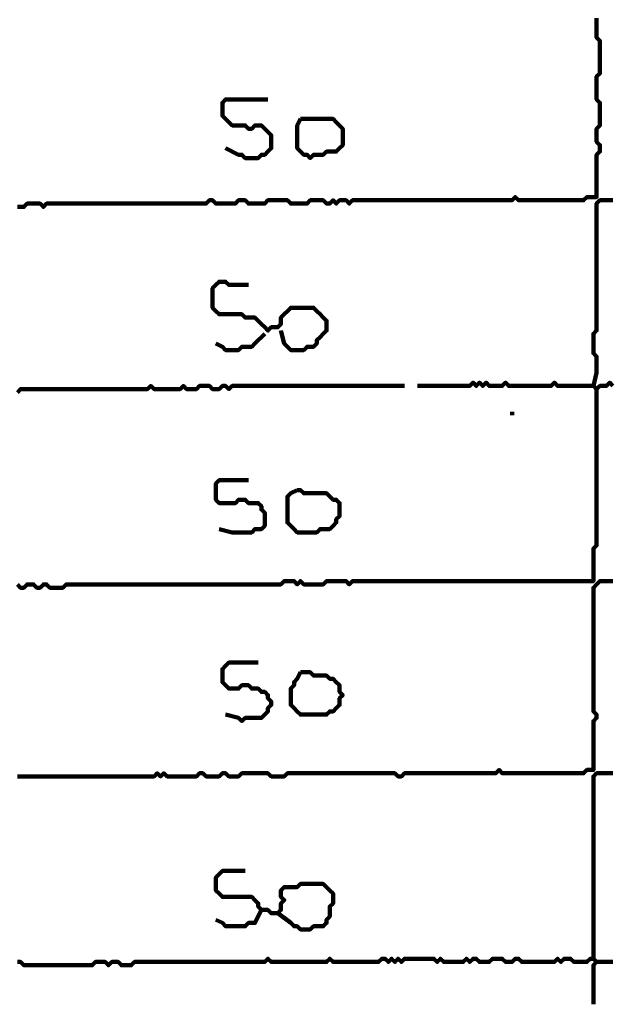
# Model space of a CAD drawing. Header units: metres. Extents: x 1959 to 4131, y 3282 to 4313.
# Tile 211 of 256: x 2401 to 2402.68, y 4302.56 to 4305.35. Entities that reach past the tile are written whole.
import ezdxf

# ---------------------------------------------------------------- set-up
doc = ezdxf.new("R2010")
doc.units = ezdxf.units.M
doc.layers.add('P', color=250, linetype='Continuous', lineweight=100)

msp = doc.modelspace()

# ---------------------------------------------------------------- linework, layer by layer
at = {"layer": 'P', "color": 0, "linetype": 'Continuous'}
for points in [[(2402.6414, 4305.3549), (2402.6414, 4305.3457), (2402.6414, 4305.3364), (2402.6414, 4305.3272), (2402.6414, 4305.318), (2402.6414, 4305.3087), (2402.6414, 4305.2995), (2402.6507, 4305.2903), (2402.6507, 4305.281), (2402.6507, 4305.2718), (2402.6507, 4305.2626), (2402.6507, 4305.2534), (2402.6507, 4305.2441), (2402.6507, 4305.2349), (2402.6507, 4305.2257), (2402.6507, 4305.2164), (2402.6507, 4305.2072), (2402.6507, 4305.198), (2402.6414, 4305.1887), (2402.6414, 4305.1795), (2402.6414, 4305.1703), (2402.6414, 4305.161), (2402.6414, 4305.1518), (2402.6414, 4305.1426), (2402.6414, 4305.1334), (2402.6414, 4305.1241), (2402.6507, 4305.1149), (2402.6507, 4305.1057), (2402.6507, 4305.0964), (2402.6507, 4305.0872), (2402.6507, 4305.078), (2402.6507, 4305.0687), (2402.6507, 4305.0595), (2402.6507, 4305.0503), (2402.6414, 4305.041), (2402.6414, 4305.0318), (2402.6414, 4305.0226), (2402.6414, 4305.0134), (2402.6414, 4305.0041), (2402.6507, 4304.9949), (2402.6507, 4304.9857), (2402.6507, 4304.9764), (2402.6414, 4304.9672), (2402.6414, 4304.958), (2402.6414, 4304.9487), (2402.6414, 4304.9395), (2402.6414, 4304.9303), (2402.6414, 4304.921), (2402.6414, 4304.9118), (2402.6414, 4304.9026), (2402.6414, 4304.8934), (2402.6414, 4304.8841), (2402.6414, 4304.8749), (2402.6414, 4304.8657), (2402.6414, 4304.8564), (2402.6414, 4304.8472), (2402.6322, 4304.8472), (2402.623, 4304.8472), (2402.6137, 4304.8472), (2402.6045, 4304.838), (2402.5953, 4304.838), (2402.586, 4304.838), (2402.5768, 4304.838), (2402.5676, 4304.838), (2402.5583, 4304.838), (2402.5491, 4304.838), (2402.5399, 4304.838), (2402.5307, 4304.838), (2402.5214, 4304.838), (2402.5122, 4304.838), (2402.503, 4304.838), (2402.4937, 4304.838), (2402.4845, 4304.838), (2402.4753, 4304.838), (2402.466, 4304.838), (2402.4568, 4304.838), (2402.4476, 4304.838), (2402.4383, 4304.838), (2402.4291, 4304.838), (2402.4199, 4304.838), (2402.4107, 4304.8472), (2402.4014, 4304.838), (2402.3922, 4304.838), (2402.383, 4304.838), (2402.3737, 4304.838), (2402.3645, 4304.838), (2402.3553, 4304.838), (2402.346, 4304.838), (2402.3368, 4304.838), (2402.3276, 4304.838), (2402.3183, 4304.838), (2402.3091, 4304.838), (2402.2999, 4304.838), (2402.2907, 4304.838), (2402.2814, 4304.838), (2402.2722, 4304.838), (2402.263, 4304.838), (2402.2537, 4304.838), (2402.2445, 4304.838), (2402.2353, 4304.838), (2402.226, 4304.838), (2402.2168, 4304.838), (2402.2076, 4304.838), (2402.1983, 4304.838), (2402.1891, 4304.838), (2402.1799, 4304.838), (2402.1707, 4304.838), (2402.1614, 4304.838), (2402.1522, 4304.838), (2402.143, 4304.838), (2402.1337, 4304.838), (2402.1245, 4304.838), (2402.1153, 4304.838), (2402.106, 4304.838), (2402.0968, 4304.838), (2402.0876, 4304.838), (2402.0783, 4304.838), (2402.0691, 4304.838), (2402.0599, 4304.838), (2402.0507, 4304.838), (2402.0414, 4304.838), (2402.0322, 4304.838), (2402.023, 4304.838), (2402.0137, 4304.838), (2402.0045, 4304.838), (2401.9953, 4304.838), (2401.986, 4304.838), (2401.9768, 4304.838), (2401.9676, 4304.838), (2401.9583, 4304.838), (2401.9491, 4304.838), (2401.9399, 4304.8287), (2401.9307, 4304.838), (2401.9214, 4304.838), (2401.9122, 4304.838), (2401.903, 4304.8287), (2401.8937, 4304.838), (2401.8845, 4304.8287), (2401.8753, 4304.8287), (2401.866, 4304.838), (2401.8568, 4304.838), (2401.8476, 4304.838), (2401.8383, 4304.838), (2401.8291, 4304.838), (2401.8199, 4304.8287), (2401.8107, 4304.8287), (2401.8014, 4304.8287), (2401.7922, 4304.8287), (2401.783, 4304.8287), (2401.7737, 4304.8287), (2401.7645, 4304.838), (2401.7553, 4304.838), (2401.746, 4304.838), (2401.7368, 4304.838), (2401.7276, 4304.838), (2401.7183, 4304.838), (2401.7091, 4304.838), (2401.6999, 4304.8287), (2401.6907, 4304.8287), (2401.6814, 4304.8287), (2401.6722, 4304.8287), (2401.663, 4304.8287), (2401.6537, 4304.8287), (2401.6445, 4304.838), (2401.6353, 4304.838), (2401.626, 4304.838), (2401.6168, 4304.8287), (2401.6076, 4304.8287), (2401.5983, 4304.8287), (2401.5891, 4304.8287), (2401.5799, 4304.8287), (2401.5707, 4304.8287), (2401.5614, 4304.8287), (2401.5522, 4304.838), (2401.543, 4304.838), (2401.5337, 4304.8287), (2401.5245, 4304.8287), (2401.5153, 4304.8287), (2401.506, 4304.8287), (2401.4968, 4304.8287), (2401.4876, 4304.8287), (2401.4783, 4304.8287), (2401.4691, 4304.8287), (2401.4599, 4304.8287), (2401.4507, 4304.8287), (2401.4414, 4304.8287), (2401.4322, 4304.8287), (2401.423, 4304.8287), (2401.4137, 4304.8287), (2401.4045, 4304.8287), (2401.3953, 4304.8287), (2401.386, 4304.8287), (2401.3768, 4304.8287), (2401.3676, 4304.8287), (2401.3583, 4304.8287), (2401.3491, 4304.8287), (2401.3399, 4304.8287), (2401.3307, 4304.8287), (2401.3214, 4304.8287), (2401.3122, 4304.8287), (2401.303, 4304.8287), (2401.2937, 4304.8287), (2401.2845, 4304.8287), (2401.2753, 4304.8287), (2401.266, 4304.8287), (2401.2568, 4304.8287), (2401.2476, 4304.8287), (2401.2383, 4304.8287), (2401.2291, 4304.8287), (2401.2199, 4304.8287), (2401.2107, 4304.8287), (2401.2014, 4304.8287), (2401.1922, 4304.8287), (2401.183, 4304.8287), (2401.1737, 4304.8287), (2401.1645, 4304.8287), (2401.1553, 4304.8287), (2401.146, 4304.8287), (2401.1368, 4304.8287), (2401.1276, 4304.8287), (2401.1183, 4304.8287), (2401.1091, 4304.8287), (2401.0999, 4304.8287), (2401.0907, 4304.8287), (2401.0814, 4304.8287), (2401.0722, 4304.8195), (2401.063, 4304.8287), (2401.0537, 4304.8287), (2401.0445, 4304.8287), (2401.0353, 4304.8287), (2401.026, 4304.8287), (2401.0168, 4304.8195), (2401.0076, 4304.8195), (2400.9983, 4304.8195)], [(2401.5891, 4304.9857), (2401.626, 4304.9672), (2401.6353, 4304.9672), (2401.6445, 4304.958), (2401.6537, 4304.958), (2401.663, 4304.958), (2401.6722, 4304.958), (2401.6814, 4304.958), (2401.6907, 4304.9672), (2401.6999, 4304.9672), (2401.7091, 4304.9764), (2401.7183, 4304.9857), (2401.7183, 4304.9949), (2401.7183, 4305.0041), (2401.7183, 4305.0134), (2401.7183, 4305.0226), (2401.7091, 4305.0318), (2401.6999, 4305.041), (2401.6907, 4305.0503), (2401.6814, 4305.0503), (2401.6722, 4305.0503), (2401.663, 4305.041), (2401.6537, 4305.041), (2401.6445, 4305.0503), (2401.6353, 4305.0503), (2401.626, 4305.0503), (2401.6168, 4305.0503), (2401.6076, 4305.0503), (2401.5983, 4305.0595), (2401.5891, 4305.0687), (2401.5799, 4305.078), (2401.5799, 4305.0872), (2401.5799, 4305.0964), (2401.5799, 4305.1057), (2401.5799, 4305.1149), (2401.5891, 4305.1241), (2401.5983, 4305.1241), (2401.6076, 4305.1241), (2401.6168, 4305.1241), (2401.626, 4305.1241), (2401.6353, 4305.1241), (2401.6445, 4305.1241), (2401.6537, 4305.1241), (2401.663, 4305.1241), (2401.7091, 4305.1241)], [(2401.8014, 4305.0687), (2401.8107, 4305.0687), (2401.8199, 4305.0687), (2401.8291, 4305.0687), (2401.8383, 4305.0687), (2401.8476, 4305.0687), (2401.8568, 4305.0687), (2401.866, 4305.0687), (2401.8753, 4305.0687), (2401.8845, 4305.0687), (2401.8937, 4305.0687), (2401.903, 4305.0595), (2401.9122, 4305.0503), (2401.9214, 4305.041), (2401.9214, 4305.0318), (2401.9214, 4305.0226), (2401.9214, 4305.0134), (2401.9214, 4305.0041), (2401.9214, 4304.9949), (2401.9122, 4304.9857), (2401.903, 4304.9764), (2401.8937, 4304.9764), (2401.8845, 4304.9764), (2401.8753, 4304.9764), (2401.866, 4304.9672), (2401.8568, 4304.9672), (2401.8476, 4304.9672), (2401.8383, 4304.9672), (2401.8291, 4304.958), (2401.8199, 4304.9672), (2401.8107, 4304.9672), (2401.8014, 4304.9764), (2401.7922, 4304.9857), (2401.7922, 4304.9949), (2401.7922, 4305.0041), (2401.7922, 4305.0134), (2401.7922, 4305.0226), (2401.7922, 4305.0318), (2401.7922, 4305.041), (2401.7922, 4305.0503), (2401.8014, 4305.0687)], [(2402.6322, 4304.3118), (2402.6414, 4304.3487), (2402.6414, 4304.358), (2402.6414, 4304.3672), (2402.6414, 4304.3764), (2402.6414, 4304.3857), (2402.6414, 4304.3949), (2402.6322, 4304.4041), (2402.6322, 4304.4134), (2402.6322, 4304.4226), (2402.6322, 4304.4318), (2402.6322, 4304.441), (2402.6322, 4304.4503), (2402.6322, 4304.4595), (2402.6414, 4304.4687), (2402.6414, 4304.478), (2402.6414, 4304.4872), (2402.6414, 4304.4964), (2402.6414, 4304.5057), (2402.6414, 4304.5149), (2402.6414, 4304.5241), (2402.6414, 4304.5334), (2402.6414, 4304.5426), (2402.6414, 4304.5518), (2402.6414, 4304.561), (2402.6414, 4304.5703), (2402.6414, 4304.5795), (2402.6414, 4304.5887), (2402.6414, 4304.598), (2402.6414, 4304.6072), (2402.6414, 4304.6164), (2402.6414, 4304.6257), (2402.6414, 4304.6349), (2402.6414, 4304.6441), (2402.6414, 4304.6534), (2402.6414, 4304.6626), (2402.6414, 4304.6718), (2402.6414, 4304.681), (2402.6414, 4304.6903), (2402.6414, 4304.6995), (2402.6414, 4304.7087), (2402.6414, 4304.718), (2402.6414, 4304.7272), (2402.6414, 4304.7364), (2402.6414, 4304.7457), (2402.6414, 4304.7549), (2402.6414, 4304.7641), (2402.6414, 4304.7734), (2402.6414, 4304.7826), (2402.6414, 4304.7918), (2402.6414, 4304.801), (2402.6414, 4304.8103), (2402.6414, 4304.8195), (2402.6414, 4304.8287), (2402.6507, 4304.838), (2402.6599, 4304.838), (2402.6691, 4304.838), (2402.6783, 4304.838), (2402.6876, 4304.838)], [(2401.746, 4304.4687), (2401.7553, 4304.4318), (2401.7645, 4304.4226), (2401.7737, 4304.4134), (2401.783, 4304.4134), (2401.7922, 4304.4134), (2401.8014, 4304.4134), (2401.8107, 4304.4134), (2401.8199, 4304.4226), (2401.8291, 4304.4226), (2401.8383, 4304.4226), (2401.8476, 4304.4318), (2401.8476, 4304.441), (2401.8568, 4304.4503), (2401.866, 4304.4595), (2401.8753, 4304.4687), (2401.8753, 4304.478), (2401.8753, 4304.4872), (2401.8753, 4304.4964), (2401.866, 4304.5057), (2401.8568, 4304.5149), (2401.8476, 4304.5241), (2401.8383, 4304.5334), (2401.8291, 4304.5334), (2401.8199, 4304.5334), (2401.8107, 4304.5334), (2401.8014, 4304.5334), (2401.7922, 4304.5334), (2401.783, 4304.5334), (2401.7737, 4304.5334), (2401.7645, 4304.5241), (2401.7553, 4304.5149), (2401.746, 4304.5057), (2401.746, 4304.4964), (2401.746, 4304.4872), (2401.7368, 4304.478), (2401.7276, 4304.478), (2401.7183, 4304.478), (2401.7091, 4304.4687), (2401.6999, 4304.478), (2401.6907, 4304.4872), (2401.6814, 4304.4964), (2401.6722, 4304.5057), (2401.663, 4304.5057), (2401.6537, 4304.5057), (2401.6445, 4304.5057), (2401.6353, 4304.5149), (2401.626, 4304.5149), (2401.6168, 4304.5149), (2401.6076, 4304.5149), (2401.5983, 4304.5149), (2401.5891, 4304.5149), (2401.5799, 4304.5149), (2401.5707, 4304.5149), (2401.5614, 4304.5241), (2401.5522, 4304.5334), (2401.5522, 4304.5426), (2401.5522, 4304.5518), (2401.5522, 4304.561), (2401.5522, 4304.5703), (2401.5522, 4304.5795), (2401.5522, 4304.5887), (2401.5614, 4304.598), (2401.5707, 4304.6072), (2401.5799, 4304.6072), (2401.5891, 4304.6072), (2401.5983, 4304.598), (2401.6076, 4304.598), (2401.6537, 4304.598)], [(2401.6999, 4304.4595), (2401.6722, 4304.4318), (2401.663, 4304.4226), (2401.6537, 4304.4226), (2401.6445, 4304.4226), (2401.6353, 4304.4226), (2401.626, 4304.4134), (2401.6168, 4304.4134), (2401.6076, 4304.4134), (2401.5983, 4304.4134), (2401.5891, 4304.4134), (2401.5799, 4304.4226), (2401.5614, 4304.4318)], [(2402.6876, 4304.3118), (2402.6783, 4304.321), (2402.6691, 4304.3118), (2402.6599, 4304.3118), (2402.6507, 4304.3118), (2402.6414, 4304.3026), (2402.6322, 4304.3118), (2402.623, 4304.3118), (2402.6137, 4304.3118), (2402.6045, 4304.3118), (2402.5953, 4304.3118), (2402.586, 4304.3118), (2402.5768, 4304.3118), (2402.5676, 4304.3118), (2402.5583, 4304.3118), (2402.5491, 4304.3118), (2402.5399, 4304.3118), (2402.5307, 4304.3118), (2402.5214, 4304.321), (2402.5122, 4304.3118), (2402.503, 4304.3118), (2402.4937, 4304.3118), (2402.4845, 4304.3118), (2402.4753, 4304.3118), (2402.466, 4304.3118), (2402.4568, 4304.3118), (2402.4476, 4304.3118), (2402.4383, 4304.3118), (2402.4291, 4304.3118), (2402.4199, 4304.3118), (2402.4107, 4304.3118), (2402.4014, 4304.3118), (2402.3922, 4304.3118), (2402.383, 4304.321), (2402.3737, 4304.3118), (2402.3645, 4304.3118), (2402.3553, 4304.3118), (2402.346, 4304.3118), (2402.3368, 4304.3118), (2402.3276, 4304.321), (2402.3183, 4304.3118), (2402.3091, 4304.321), (2402.2999, 4304.3118), (2402.2907, 4304.321), (2402.2814, 4304.3118), (2402.2722, 4304.3118), (2402.263, 4304.3118), (2402.2537, 4304.3118), (2402.2445, 4304.3118), (2402.2353, 4304.3118), (2402.226, 4304.3118), (2402.2168, 4304.3118), (2402.2076, 4304.3118), (2402.1983, 4304.3118), (2402.1891, 4304.3118), (2402.1799, 4304.3118), (2402.1337, 4304.3118)], [(2400.9983, 4304.2934), (2401.0076, 4304.3026), (2401.0168, 4304.3026), (2401.026, 4304.3026), (2401.0353, 4304.3026), (2401.0445, 4304.3026), (2401.0537, 4304.3026), (2401.063, 4304.3026), (2401.0722, 4304.3026), (2401.0814, 4304.3026), (2401.0907, 4304.3026), (2401.0999, 4304.3026), (2401.1091, 4304.3026), (2401.1183, 4304.3026), (2401.1276, 4304.3026), (2401.1368, 4304.3026), (2401.146, 4304.3026), (2401.1553, 4304.3026), (2401.1645, 4304.3026), (2401.1737, 4304.3026), (2401.183, 4304.3026), (2401.1922, 4304.3026), (2401.2014, 4304.3026), (2401.2107, 4304.3026), (2401.2199, 4304.3026), (2401.2291, 4304.3026), (2401.2383, 4304.3026), (2401.2476, 4304.3026), (2401.2568, 4304.3026), (2401.266, 4304.3026), (2401.2753, 4304.3026), (2401.2845, 4304.3026), (2401.2937, 4304.3026), (2401.303, 4304.3026), (2401.3122, 4304.3026), (2401.3214, 4304.3026), (2401.3307, 4304.3026), (2401.3399, 4304.3026), (2401.3491, 4304.3026), (2401.3583, 4304.3026), (2401.3676, 4304.3026), (2401.3768, 4304.3118), (2401.386, 4304.3026), (2401.3953, 4304.3026), (2401.4045, 4304.3026), (2401.4137, 4304.3026), (2401.423, 4304.3026), (2401.4322, 4304.3026), (2401.4414, 4304.3026), (2401.4507, 4304.3026), (2401.4599, 4304.3026), (2401.4691, 4304.3118), (2401.4783, 4304.3026), (2401.4876, 4304.3026), (2401.4968, 4304.3026), (2401.506, 4304.3026), (2401.5153, 4304.3118), (2401.5245, 4304.3118), (2401.5337, 4304.3118), (2401.543, 4304.3118), (2401.5522, 4304.3026), (2401.5614, 4304.3026), (2401.5707, 4304.3026), (2401.5799, 4304.3118), (2401.5891, 4304.3118), (2401.5983, 4304.3026), (2401.6076, 4304.3118), (2401.6168, 4304.3118), (2401.626, 4304.3118), (2401.6353, 4304.3118), (2401.6445, 4304.3118), (2401.6537, 4304.3118), (2401.663, 4304.3118), (2401.6722, 4304.3118), (2401.6814, 4304.3118), (2401.6907, 4304.3118), (2401.6999, 4304.3118), (2401.7091, 4304.3118), (2401.7183, 4304.3118), (2401.7276, 4304.3118), (2401.7368, 4304.3118), (2401.746, 4304.3118), (2401.7553, 4304.3118), (2401.7645, 4304.3118), (2401.7737, 4304.3118), (2401.783, 4304.3118), (2401.7922, 4304.3118), (2401.8014, 4304.3118), (2401.8107, 4304.3118), (2401.8199, 4304.3118), (2401.8291, 4304.3118), (2401.8383, 4304.3118), (2401.8476, 4304.3118), (2401.8568, 4304.3118), (2401.866, 4304.3118), (2401.8753, 4304.3118), (2401.8845, 4304.3118), (2401.8937, 4304.3118), (2401.903, 4304.3118), (2401.9122, 4304.3118), (2401.9214, 4304.3118), (2401.9307, 4304.3118), (2401.9399, 4304.3118), (2401.9491, 4304.3118), (2401.9583, 4304.3118), (2401.9676, 4304.3118), (2401.9768, 4304.3118), (2401.986, 4304.3118), (2401.9953, 4304.3118), (2402.0045, 4304.3118), (2402.0137, 4304.3118), (2402.023, 4304.3118), (2402.0322, 4304.3118), (2402.0414, 4304.3118), (2402.0507, 4304.3118), (2402.0599, 4304.3118), (2402.0691, 4304.3118), (2402.0783, 4304.3118), (2402.0968, 4304.3118)], [(2402.6414, 4304.3026), (2402.6414, 4304.2657), (2402.6414, 4304.2564), (2402.6414, 4304.2472), (2402.6414, 4304.238), (2402.6414, 4304.2287), (2402.6414, 4304.2195), (2402.6414, 4304.2103), (2402.6414, 4304.201), (2402.6414, 4304.1918), (2402.6414, 4304.1826), (2402.6414, 4304.1734), (2402.6414, 4304.1641), (2402.6414, 4304.1549), (2402.6414, 4304.1457), (2402.6414, 4304.1364), (2402.6414, 4304.1272), (2402.6414, 4304.118), (2402.6414, 4304.1087), (2402.6414, 4304.0995), (2402.6414, 4304.0903), (2402.6414, 4304.081), (2402.6414, 4304.0718), (2402.6414, 4304.0626), (2402.6414, 4304.0534), (2402.6414, 4304.0441), (2402.6414, 4304.0349), (2402.6414, 4304.0257), (2402.6414, 4304.0164), (2402.6414, 4304.0072), (2402.6414, 4303.998), (2402.6414, 4303.9887), (2402.6414, 4303.9795), (2402.6414, 4303.9703), (2402.6414, 4303.961), (2402.6414, 4303.9518), (2402.6414, 4303.9426), (2402.6414, 4303.9334), (2402.6414, 4303.9241), (2402.6414, 4303.9149), (2402.6414, 4303.9057), (2402.6414, 4303.8964), (2402.6414, 4303.8872), (2402.6414, 4303.878), (2402.6414, 4303.8687), (2402.6414, 4303.8595), (2402.6322, 4303.8503), (2402.6322, 4303.841), (2402.6322, 4303.8318), (2402.6322, 4303.8226), (2402.6322, 4303.8134), (2402.6322, 4303.8041), (2402.6322, 4303.7949), (2402.6322, 4303.7857), (2402.6322, 4303.7764), (2402.6322, 4303.7672), (2402.6322, 4303.758), (2402.623, 4303.758), (2402.6137, 4303.758), (2402.6045, 4303.758), (2402.5953, 4303.758), (2402.586, 4303.758), (2402.5768, 4303.758), (2402.5676, 4303.758), (2402.5583, 4303.758), (2402.5491, 4303.758), (2402.5399, 4303.758), (2402.5307, 4303.758), (2402.5214, 4303.758), (2402.5122, 4303.758), (2402.503, 4303.758), (2402.4937, 4303.758), (2402.4845, 4303.758), (2402.4753, 4303.758), (2402.466, 4303.758), (2402.4568, 4303.758), (2402.4476, 4303.758), (2402.4383, 4303.758), (2402.4291, 4303.758), (2402.4199, 4303.758), (2402.4107, 4303.758), (2402.4014, 4303.758), (2402.3922, 4303.758), (2402.383, 4303.758), (2402.3737, 4303.758), (2402.3645, 4303.758), (2402.3553, 4303.758), (2402.346, 4303.758), (2402.3368, 4303.758), (2402.3276, 4303.758), (2402.3183, 4303.758), (2402.3091, 4303.758), (2402.2999, 4303.758), (2402.2907, 4303.758), (2402.2814, 4303.758), (2402.2722, 4303.758), (2402.263, 4303.758), (2402.2537, 4303.758), (2402.2445, 4303.758), (2402.2353, 4303.758), (2402.226, 4303.758), (2402.2168, 4303.758), (2402.2076, 4303.758), (2402.1983, 4303.758), (2402.1891, 4303.758), (2402.1799, 4303.758), (2402.1707, 4303.758), (2402.1614, 4303.758), (2402.1522, 4303.758), (2402.143, 4303.758), (2402.1337, 4303.758), (2402.1245, 4303.758), (2402.1153, 4303.758), (2402.106, 4303.758), (2402.0968, 4303.758), (2402.0876, 4303.758), (2402.0783, 4303.758), (2402.0691, 4303.758), (2402.0599, 4303.758), (2402.0507, 4303.758), (2402.0414, 4303.758), (2402.0322, 4303.758), (2402.023, 4303.758), (2402.0137, 4303.758), (2402.0045, 4303.758), (2401.9953, 4303.758), (2401.986, 4303.758), (2401.9768, 4303.758), (2401.9676, 4303.758), (2401.9583, 4303.758), (2401.9491, 4303.758), (2401.9399, 4303.7487), (2401.9307, 4303.758), (2401.9214, 4303.758), (2401.9122, 4303.758), (2401.903, 4303.758), (2401.8937, 4303.758), (2401.8845, 4303.758), (2401.8753, 4303.758), (2401.866, 4303.7487), (2401.8568, 4303.7487), (2401.8476, 4303.7487), (2401.8383, 4303.7487), (2401.8291, 4303.7487), (2401.8199, 4303.7487), (2401.8107, 4303.7487), (2401.8014, 4303.758), (2401.7922, 4303.7487), (2401.783, 4303.758), (2401.7737, 4303.758), (2401.7645, 4303.758), (2401.7553, 4303.758), (2401.746, 4303.7487), (2401.7368, 4303.7487), (2401.7276, 4303.7487), (2401.7183, 4303.7487), (2401.7091, 4303.7487), (2401.6999, 4303.7487), (2401.6907, 4303.7487), (2401.6814, 4303.7487), (2401.6722, 4303.7487), (2401.663, 4303.7487), (2401.6537, 4303.7487), (2401.6445, 4303.7487), (2401.6353, 4303.7487), (2401.626, 4303.7487), (2401.6168, 4303.7487), (2401.6076, 4303.7487), (2401.5983, 4303.7487), (2401.5891, 4303.7487), (2401.5799, 4303.7487), (2401.5707, 4303.7487), (2401.5614, 4303.7487), (2401.5522, 4303.7487), (2401.543, 4303.7487), (2401.5337, 4303.7487), (2401.5245, 4303.7487), (2401.5153, 4303.7487), (2401.506, 4303.7487), (2401.4968, 4303.7487), (2401.4876, 4303.7487), (2401.4783, 4303.7487), (2401.4691, 4303.7487), (2401.4599, 4303.7487), (2401.4507, 4303.7487), (2401.4414, 4303.7487), (2401.4322, 4303.7487), (2401.423, 4303.7487), (2401.4137, 4303.7487), (2401.4045, 4303.7487), (2401.3953, 4303.7487), (2401.386, 4303.7487), (2401.3768, 4303.7487), (2401.3676, 4303.7487), (2401.3583, 4303.7487), (2401.3491, 4303.7487), (2401.3399, 4303.7487), (2401.3307, 4303.7487), (2401.3214, 4303.7487), (2401.3122, 4303.7487), (2401.303, 4303.7487), (2401.2937, 4303.7487), (2401.2845, 4303.7487), (2401.2753, 4303.7487), (2401.266, 4303.7487), (2401.2568, 4303.7487), (2401.2476, 4303.7487), (2401.2383, 4303.7487), (2401.2291, 4303.7487), (2401.2199, 4303.7487), (2401.2107, 4303.7487), (2401.2014, 4303.7487), (2401.1922, 4303.7487), (2401.183, 4303.7487), (2401.1737, 4303.7487), (2401.1645, 4303.7487), (2401.1553, 4303.7487), (2401.146, 4303.7487), (2401.1368, 4303.7487), (2401.1276, 4303.7395), (2401.1183, 4303.7395), (2401.1091, 4303.7395), (2401.0999, 4303.7395), (2401.0907, 4303.7395), (2401.0814, 4303.7487), (2401.0722, 4303.7487), (2401.063, 4303.7395), (2401.0537, 4303.7395), (2401.0445, 4303.7487), (2401.0353, 4303.7487), (2401.026, 4303.7487), (2401.0168, 4303.7395), (2401.0076, 4303.7395), (2400.9983, 4303.7487)], [(2402.4014, 4304.238), (2402.4014, 4304.2287)], [(2401.5707, 4303.9057), (2401.6076, 4303.8964), (2401.6168, 4303.8964), (2401.626, 4303.8964), (2401.6353, 4303.8964), (2401.6445, 4303.8964), (2401.6537, 4303.8964), (2401.663, 4303.8964), (2401.6722, 4303.9057), (2401.6814, 4303.9057), (2401.6907, 4303.9057), (2401.6999, 4303.9149), (2401.6999, 4303.9241), (2401.6999, 4303.9334), (2401.6999, 4303.9426), (2401.6999, 4303.9518), (2401.6907, 4303.961), (2401.6907, 4303.9703), (2401.6814, 4303.9795), (2401.6722, 4303.9795), (2401.663, 4303.9795), (2401.6537, 4303.9795), (2401.6445, 4303.9887), (2401.6353, 4303.9887), (2401.626, 4303.9887), (2401.6168, 4303.9795), (2401.6076, 4303.9795), (2401.5983, 4303.9795), (2401.5891, 4303.9795), (2401.5799, 4303.9795), (2401.5707, 4303.9795), (2401.5614, 4303.9887), (2401.5614, 4303.998), (2401.5614, 4304.0072), (2401.5614, 4304.0164), (2401.5614, 4304.0257), (2401.5614, 4304.0349), (2401.5707, 4304.0441), (2401.5799, 4304.0441), (2401.5891, 4304.0441), (2401.5983, 4304.0441), (2401.6076, 4304.0441), (2401.6168, 4304.0441), (2401.626, 4304.0441), (2401.6537, 4304.0441)], [(2401.7922, 4304.0164), (2401.8014, 4304.0164), (2401.8107, 4304.0072), (2401.8199, 4304.0072), (2401.8291, 4304.0072), (2401.8383, 4304.0072), (2401.8476, 4304.0072), (2401.8568, 4304.0072), (2401.866, 4304.0072), (2401.8753, 4304.0072), (2401.8845, 4303.998), (2401.8937, 4303.9887), (2401.903, 4303.9887), (2401.9122, 4303.9795), (2401.9122, 4303.9703), (2401.9122, 4303.961), (2401.9122, 4303.9518), (2401.9122, 4303.9426), (2401.903, 4303.9334), (2401.903, 4303.9241), (2401.8937, 4303.9149), (2401.8845, 4303.9057), (2401.8753, 4303.9057), (2401.866, 4303.9057), (2401.8568, 4303.9057), (2401.8476, 4303.8964), (2401.8383, 4303.8964), (2401.8291, 4303.8964), (2401.8199, 4303.8964), (2401.8107, 4303.8964), (2401.8014, 4303.8964), (2401.7922, 4303.8964), (2401.783, 4303.9057), (2401.7737, 4303.9149), (2401.7645, 4303.9241), (2401.7645, 4303.9334), (2401.7645, 4303.9426), (2401.7645, 4303.9518), (2401.7645, 4303.961), (2401.7645, 4303.9703), (2401.7645, 4303.9795), (2401.7645, 4303.9887), (2401.7645, 4303.998), (2401.7737, 4304.0072), (2401.7922, 4304.0164)], [(2400.9983, 4303.2041), (2401.0076, 4303.2041), (2401.0168, 4303.2041), (2401.026, 4303.2041), (2401.0353, 4303.2041), (2401.0445, 4303.2041), (2401.0537, 4303.2041), (2401.063, 4303.2041), (2401.0722, 4303.2041), (2401.0814, 4303.2041), (2401.0907, 4303.2041), (2401.0999, 4303.2041), (2401.1091, 4303.2041), (2401.1183, 4303.2041), (2401.1276, 4303.2041), (2401.1368, 4303.2041), (2401.146, 4303.2041), (2401.1553, 4303.2041), (2401.1645, 4303.2041), (2401.1737, 4303.2041), (2401.183, 4303.2041), (2401.1922, 4303.2041), (2401.2014, 4303.2041), (2401.2107, 4303.2041), (2401.2199, 4303.2041), (2401.2291, 4303.2041), (2401.2383, 4303.2041), (2401.2476, 4303.2041), (2401.2568, 4303.2041), (2401.266, 4303.2041), (2401.2753, 4303.2041), (2401.2845, 4303.2041), (2401.2937, 4303.2041), (2401.303, 4303.2041), (2401.3122, 4303.2041), (2401.3214, 4303.2041), (2401.3307, 4303.2041), (2401.3399, 4303.2041), (2401.3491, 4303.2041), (2401.3583, 4303.2041), (2401.3676, 4303.2041), (2401.3768, 4303.2041), (2401.386, 4303.2041), (2401.3953, 4303.2134), (2401.4045, 4303.2041), (2401.4137, 4303.2134), (2401.423, 4303.2041), (2401.4322, 4303.2041), (2401.4414, 4303.2041), (2401.4507, 4303.2041), (2401.4599, 4303.2041), (2401.4691, 4303.2041), (2401.4783, 4303.2041), (2401.4876, 4303.2041), (2401.4968, 4303.2041), (2401.506, 4303.2041), (2401.5153, 4303.2134), (2401.5245, 4303.2134), (2401.5337, 4303.2041), (2401.543, 4303.2041), (2401.5522, 4303.2041), (2401.5614, 4303.2041), (2401.5707, 4303.2041), (2401.5799, 4303.2134), (2401.5891, 4303.2134), (2401.5983, 4303.2041), (2401.6076, 4303.2041), (2401.6168, 4303.2041), (2401.626, 4303.2041), (2401.6353, 4303.2134), (2401.6445, 4303.2134), (2401.6537, 4303.2134), (2401.663, 4303.2134), (2401.6722, 4303.2134), (2401.6814, 4303.2134), (2401.6907, 4303.2134), (2401.6999, 4303.2134), (2401.7091, 4303.2134), (2401.7183, 4303.2041), (2401.7276, 4303.2041), (2401.7368, 4303.2041), (2401.746, 4303.2041), (2401.7553, 4303.2041), (2401.7645, 4303.2134), (2401.7737, 4303.2134), (2401.783, 4303.2134), (2401.7922, 4303.2134), (2401.8014, 4303.2134), (2401.8107, 4303.2134), (2401.8199, 4303.2134), (2401.8291, 4303.2134), (2401.8383, 4303.2134), (2401.8476, 4303.2134), (2401.8568, 4303.2134), (2401.866, 4303.2134), (2401.8753, 4303.2134), (2401.8845, 4303.2134), (2401.8937, 4303.2134), (2401.903, 4303.2134), (2401.9122, 4303.2134), (2401.9214, 4303.2134), (2401.9307, 4303.2134), (2401.9399, 4303.2134), (2401.9491, 4303.2134), (2401.9583, 4303.2134), (2401.9676, 4303.2134), (2401.9768, 4303.2134), (2401.986, 4303.2134), (2401.9953, 4303.2134), (2402.0045, 4303.2134), (2402.0137, 4303.2134), (2402.023, 4303.2134), (2402.0322, 4303.2134), (2402.0414, 4303.2134), (2402.0507, 4303.2134), (2402.0599, 4303.2134), (2402.0691, 4303.2134), (2402.0783, 4303.2041), (2402.0876, 4303.2041), (2402.0968, 4303.2134), (2402.106, 4303.2134), (2402.1153, 4303.2134), (2402.1245, 4303.2134), (2402.1337, 4303.2134), (2402.143, 4303.2134), (2402.1522, 4303.2134), (2402.1614, 4303.2134), (2402.1707, 4303.2134), (2402.1799, 4303.2134), (2402.1891, 4303.2134), (2402.1983, 4303.2134), (2402.2076, 4303.2134), (2402.2168, 4303.2134), (2402.226, 4303.2134), (2402.2353, 4303.2134), (2402.2445, 4303.2134), (2402.2537, 4303.2134), (2402.263, 4303.2134), (2402.2722, 4303.2134), (2402.2814, 4303.2134), (2402.2907, 4303.2134), (2402.2999, 4303.2134), (2402.3091, 4303.2134), (2402.3183, 4303.2134), (2402.3276, 4303.2134), (2402.3368, 4303.2134), (2402.346, 4303.2134), (2402.3553, 4303.2134), (2402.3645, 4303.2226), (2402.3737, 4303.2134), (2402.383, 4303.2134), (2402.3922, 4303.2134), (2402.4014, 4303.2134), (2402.4107, 4303.2134), (2402.4199, 4303.2134), (2402.4291, 4303.2134), (2402.4383, 4303.2134), (2402.4476, 4303.2134), (2402.4568, 4303.2134), (2402.466, 4303.2134), (2402.4753, 4303.2134), (2402.4845, 4303.2134), (2402.4937, 4303.2134), (2402.503, 4303.2134), (2402.5122, 4303.2134), (2402.5214, 4303.2134), (2402.5307, 4303.2134), (2402.5399, 4303.2134), (2402.5491, 4303.2134), (2402.5583, 4303.2134), (2402.5676, 4303.2134), (2402.5768, 4303.2134), (2402.586, 4303.2134), (2402.5953, 4303.2134), (2402.6045, 4303.2134), (2402.6137, 4303.2226), (2402.623, 4303.2226), (2402.6322, 4303.2226), (2402.6322, 4303.2318), (2402.6322, 4303.241), (2402.6322, 4303.2503), (2402.6322, 4303.2595), (2402.6322, 4303.2687), (2402.6322, 4303.278), (2402.6322, 4303.2872), (2402.6322, 4303.2964), (2402.6322, 4303.3057), (2402.6322, 4303.3149), (2402.6322, 4303.3241), (2402.6322, 4303.3334), (2402.6322, 4303.3426), (2402.6322, 4303.3518), (2402.6322, 4303.361), (2402.6414, 4303.3703), (2402.6414, 4303.3795), (2402.6322, 4303.3887), (2402.6322, 4303.398), (2402.6322, 4303.4072), (2402.6322, 4303.4164), (2402.6322, 4303.4257), (2402.6322, 4303.4349), (2402.6322, 4303.4441), (2402.6322, 4303.4534), (2402.6322, 4303.4626), (2402.6322, 4303.4718), (2402.6322, 4303.481), (2402.6322, 4303.4903), (2402.6322, 4303.4995), (2402.6322, 4303.5087), (2402.6322, 4303.518), (2402.6322, 4303.5272), (2402.6322, 4303.5364), (2402.6322, 4303.5457), (2402.6322, 4303.5549), (2402.6322, 4303.5641), (2402.6322, 4303.5734), (2402.6322, 4303.5826), (2402.6322, 4303.5918), (2402.6322, 4303.601), (2402.6322, 4303.6103), (2402.6322, 4303.6195), (2402.6322, 4303.6287), (2402.6322, 4303.638), (2402.6322, 4303.6472), (2402.6322, 4303.6564), (2402.6322, 4303.6657), (2402.6322, 4303.6749), (2402.6322, 4303.6841), (2402.6322, 4303.6934), (2402.6322, 4303.7026), (2402.6322, 4303.7118), (2402.6322, 4303.721), (2402.6322, 4303.7303), (2402.6322, 4303.7395), (2402.6414, 4303.7487), (2402.6507, 4303.758), (2402.6599, 4303.758), (2402.6691, 4303.758), (2402.6783, 4303.758), (2402.6876, 4303.758)], [(2401.5891, 4303.3795), (2401.626, 4303.3703), (2401.6353, 4303.361), (2401.6445, 4303.3703), (2401.6537, 4303.3703), (2401.663, 4303.3703), (2401.6722, 4303.3703), (2401.6814, 4303.3703), (2401.6907, 4303.3703), (2401.6999, 4303.3795), (2401.7091, 4303.3887), (2401.7091, 4303.398), (2401.7183, 4303.4072), (2401.7183, 4303.4164), (2401.7091, 4303.4257), (2401.7091, 4303.4349), (2401.6999, 4303.4441), (2401.6907, 4303.4441), (2401.6814, 4303.4534), (2401.6722, 4303.4534), (2401.663, 4303.4534), (2401.6537, 4303.4626), (2401.6445, 4303.4626), (2401.6353, 4303.4626), (2401.626, 4303.4534), (2401.6168, 4303.4534), (2401.6076, 4303.4534), (2401.5983, 4303.4534), (2401.5891, 4303.4626), (2401.5799, 4303.4718), (2401.5799, 4303.481), (2401.5799, 4303.4903), (2401.5799, 4303.4995), (2401.5799, 4303.5087), (2401.5891, 4303.518), (2401.5983, 4303.5272), (2401.6076, 4303.5272), (2401.6168, 4303.5272), (2401.626, 4303.5272), (2401.6353, 4303.5272), (2401.6814, 4303.5272)], [(2401.8014, 4303.4995), (2401.8107, 4303.4995), (2401.8199, 4303.4995), (2401.8291, 4303.4995), (2401.8383, 4303.4903), (2401.8476, 4303.4903), (2401.8568, 4303.4903), (2401.866, 4303.4903), (2401.8753, 4303.4903), (2401.8845, 4303.481), (2401.8937, 4303.481), (2401.903, 4303.4718), (2401.9122, 4303.4626), (2401.9122, 4303.4534), (2401.9122, 4303.4441), (2401.9214, 4303.4349), (2401.9122, 4303.4257), (2401.9122, 4303.4164), (2401.9122, 4303.4072), (2401.903, 4303.398), (2401.8937, 4303.3887), (2401.8845, 4303.3887), (2401.8753, 4303.3795), (2401.866, 4303.3795), (2401.8568, 4303.3795), (2401.8476, 4303.3795), (2401.8383, 4303.3795), (2401.8291, 4303.3795), (2401.8199, 4303.3795), (2401.8107, 4303.3795), (2401.8014, 4303.3795), (2401.7922, 4303.3887), (2401.783, 4303.398), (2401.7737, 4303.4072), (2401.7737, 4303.4164), (2401.7737, 4303.4257), (2401.7737, 4303.4349), (2401.7737, 4303.4441), (2401.7737, 4303.4534), (2401.783, 4303.4626), (2401.783, 4303.4718), (2401.7922, 4303.481), (2401.8014, 4303.4995)], [(2402.6322, 4302.6872), (2402.6322, 4302.7241), (2402.6322, 4302.7334), (2402.6322, 4302.7426), (2402.6322, 4302.7518), (2402.6322, 4302.761), (2402.6322, 4302.7703), (2402.6322, 4302.7795), (2402.6322, 4302.7887), (2402.6322, 4302.798), (2402.6322, 4302.8072), (2402.6322, 4302.8164), (2402.6322, 4302.8257), (2402.6322, 4302.8349), (2402.6322, 4302.8441), (2402.6322, 4302.8534), (2402.6322, 4302.8626), (2402.6322, 4302.8718), (2402.6322, 4302.881), (2402.6322, 4302.8903), (2402.6322, 4302.8995), (2402.6322, 4302.9087), (2402.6322, 4302.918), (2402.6322, 4302.9272), (2402.6322, 4302.9364), (2402.6322, 4302.9457), (2402.6322, 4302.9549), (2402.6322, 4302.9641), (2402.6322, 4302.9734), (2402.6322, 4302.9826), (2402.6322, 4302.9918), (2402.6322, 4303.001), (2402.6322, 4303.0103), (2402.6322, 4303.0195), (2402.6322, 4303.0287), (2402.6322, 4303.038), (2402.6322, 4303.0472), (2402.6322, 4303.0564), (2402.6322, 4303.0657), (2402.6322, 4303.0749), (2402.6322, 4303.0841), (2402.6322, 4303.0934), (2402.6322, 4303.1026), (2402.6322, 4303.1118), (2402.6322, 4303.121), (2402.6322, 4303.1303), (2402.6322, 4303.1395), (2402.6322, 4303.1487), (2402.6322, 4303.158), (2402.6322, 4303.1672), (2402.6322, 4303.1764), (2402.6322, 4303.1857), (2402.6322, 4303.1949), (2402.6322, 4303.2041), (2402.6414, 4303.2134), (2402.6507, 4303.2134), (2402.6599, 4303.2134), (2402.6691, 4303.2134), (2402.6783, 4303.2134), (2402.6876, 4303.2134)], [(2401.7368, 4302.8164), (2401.7737, 4302.7887), (2401.783, 4302.7795), (2401.7922, 4302.7795), (2401.8014, 4302.7703), (2401.8107, 4302.7703), (2401.8199, 4302.7703), (2401.8291, 4302.7703), (2401.8383, 4302.7795), (2401.8476, 4302.7795), (2401.8568, 4302.7795), (2401.866, 4302.7795), (2401.8753, 4302.7887), (2401.8753, 4302.798), (2401.8845, 4302.8072), (2401.8845, 4302.8164), (2401.8845, 4302.8257), (2401.8845, 4302.8349), (2401.8937, 4302.8441), (2401.8937, 4302.8534), (2401.8937, 4302.8626), (2401.8937, 4302.8718), (2401.8845, 4302.881), (2401.8753, 4302.8903), (2401.866, 4302.8995), (2401.8568, 4302.8995), (2401.8476, 4302.8995), (2401.8383, 4302.8995), (2401.8291, 4302.8995), (2401.8199, 4302.8995), (2401.8107, 4302.8995), (2401.8014, 4302.8995), (2401.7922, 4302.8903), (2401.783, 4302.8903), (2401.7737, 4302.8903), (2401.7645, 4302.8903), (2401.7553, 4302.8903), (2401.746, 4302.881), (2401.746, 4302.8718), (2401.746, 4302.8626), (2401.7553, 4302.8534), (2401.746, 4302.8441), (2401.746, 4302.8349), (2401.746, 4302.8257), (2401.7368, 4302.8164), (2401.7276, 4302.8164), (2401.7183, 4302.8164), (2401.7091, 4302.8257), (2401.6999, 4302.8257), (2401.6907, 4302.8257), (2401.6814, 4302.8349), (2401.6814, 4302.8441), (2401.6722, 4302.8534), (2401.663, 4302.8626), (2401.6537, 4302.8626), (2401.6445, 4302.8626), (2401.6353, 4302.8626), (2401.626, 4302.8626), (2401.6168, 4302.8626), (2401.6076, 4302.8626), (2401.5983, 4302.8626), (2401.5891, 4302.8626), (2401.5799, 4302.8626), (2401.5707, 4302.8718), (2401.5614, 4302.881), (2401.5614, 4302.8903), (2401.5614, 4302.8995), (2401.5614, 4302.9087), (2401.5614, 4302.918), (2401.5707, 4302.9272), (2401.5799, 4302.9364), (2401.5891, 4302.9364), (2401.5983, 4302.9364), (2401.6076, 4302.9364), (2401.6168, 4302.9364), (2401.626, 4302.9364), (2401.6445, 4302.9364)], [(2401.6907, 4302.8257), (2401.6722, 4302.7887), (2401.663, 4302.7887), (2401.6537, 4302.7887), (2401.6445, 4302.7795), (2401.6353, 4302.7795), (2401.626, 4302.7795), (2401.6168, 4302.7795), (2401.6076, 4302.7795), (2401.5983, 4302.7795), (2401.5891, 4302.7795), (2401.5799, 4302.7887), (2401.5614, 4302.798)], [(2400.9983, 4302.678), (2401.0076, 4302.678), (2401.0168, 4302.6687), (2401.026, 4302.6687), (2401.0353, 4302.6687), (2401.0445, 4302.6687), (2401.0537, 4302.6687), (2401.063, 4302.6687), (2401.0722, 4302.6687), (2401.0814, 4302.6687), (2401.0907, 4302.6687), (2401.0999, 4302.6687), (2401.1091, 4302.6687), (2401.1183, 4302.6687), (2401.1276, 4302.6687), (2401.1368, 4302.6687), (2401.146, 4302.6687), (2401.1553, 4302.6687), (2401.1645, 4302.6687), (2401.1737, 4302.6687), (2401.183, 4302.6687), (2401.1922, 4302.6687), (2401.2014, 4302.6687), (2401.2107, 4302.6687), (2401.2199, 4302.678), (2401.2291, 4302.678), (2401.2383, 4302.678), (2401.2476, 4302.678), (2401.2568, 4302.6687), (2401.266, 4302.678), (2401.2753, 4302.678), (2401.2845, 4302.678), (2401.2937, 4302.6687), (2401.303, 4302.6687), (2401.3122, 4302.6687), (2401.3214, 4302.6687), (2401.3307, 4302.678), (2401.3399, 4302.678), (2401.3491, 4302.678), (2401.3583, 4302.678), (2401.3676, 4302.678), (2401.3768, 4302.678), (2401.386, 4302.678), (2401.3953, 4302.678), (2401.4045, 4302.678), (2401.4137, 4302.678), (2401.423, 4302.678), (2401.4322, 4302.678), (2401.4414, 4302.678), (2401.4507, 4302.678), (2401.4599, 4302.678), (2401.4691, 4302.678), (2401.4783, 4302.678), (2401.4876, 4302.678), (2401.4968, 4302.678), (2401.506, 4302.678), (2401.5153, 4302.678), (2401.5245, 4302.678), (2401.5337, 4302.678), (2401.543, 4302.678), (2401.5522, 4302.678), (2401.5614, 4302.678), (2401.5707, 4302.678), (2401.5799, 4302.678), (2401.5891, 4302.678), (2401.5983, 4302.678), (2401.6076, 4302.678), (2401.6168, 4302.678), (2401.626, 4302.678), (2401.6353, 4302.678), (2401.6445, 4302.678), (2401.6537, 4302.678), (2401.663, 4302.678), (2401.6722, 4302.678), (2401.6814, 4302.678), (2401.6907, 4302.678), (2401.6999, 4302.678), (2401.7091, 4302.6872), (2401.7183, 4302.678), (2401.7276, 4302.678), (2401.7368, 4302.678), (2401.746, 4302.678), (2401.7553, 4302.678), (2401.7645, 4302.678), (2401.7737, 4302.678), (2401.783, 4302.678), (2401.7922, 4302.678), (2401.8014, 4302.678), (2401.8107, 4302.678), (2401.8199, 4302.678), (2401.8291, 4302.678), (2401.8383, 4302.678), (2401.8476, 4302.678), (2401.8568, 4302.678), (2401.866, 4302.678), (2401.8753, 4302.678), (2401.8845, 4302.6872), (2401.8937, 4302.678), (2401.903, 4302.678), (2401.9122, 4302.678), (2401.9214, 4302.678), (2401.9307, 4302.678), (2401.9399, 4302.678), (2401.9491, 4302.678), (2401.9583, 4302.678), (2401.9676, 4302.678), (2401.9768, 4302.678), (2401.986, 4302.678), (2401.9953, 4302.678), (2402.0045, 4302.678), (2402.0137, 4302.678), (2402.023, 4302.678), (2402.0322, 4302.6872), (2402.0414, 4302.6872), (2402.0507, 4302.678), (2402.0599, 4302.6872), (2402.0691, 4302.678), (2402.0783, 4302.6872), (2402.0876, 4302.678), (2402.0968, 4302.6872), (2402.106, 4302.6872), (2402.1153, 4302.6872), (2402.1245, 4302.6872), (2402.1337, 4302.6872), (2402.143, 4302.6872), (2402.1522, 4302.6872), (2402.1614, 4302.6872), (2402.1707, 4302.6872), (2402.1799, 4302.6872), (2402.1891, 4302.678), (2402.1983, 4302.6872), (2402.2076, 4302.678), (2402.2168, 4302.678), (2402.226, 4302.678), (2402.2353, 4302.678), (2402.2445, 4302.678), (2402.2537, 4302.678), (2402.263, 4302.678), (2402.2722, 4302.6872), (2402.2814, 4302.678), (2402.2907, 4302.6872), (2402.2999, 4302.6872), (2402.3091, 4302.678), (2402.3183, 4302.678), (2402.3276, 4302.678), (2402.3368, 4302.678), (2402.346, 4302.6872), (2402.3553, 4302.6872), (2402.3645, 4302.6872), (2402.3737, 4302.6872), (2402.383, 4302.678), (2402.3922, 4302.678), (2402.4014, 4302.678), (2402.4107, 4302.6872), (2402.4199, 4302.6872), (2402.4291, 4302.678), (2402.4383, 4302.678), (2402.4476, 4302.678), (2402.4568, 4302.678), (2402.466, 4302.678), (2402.4753, 4302.678), (2402.4845, 4302.678), (2402.4937, 4302.678), (2402.503, 4302.678), (2402.5122, 4302.678), (2402.5214, 4302.678), (2402.5307, 4302.6872), (2402.5399, 4302.678), (2402.5491, 4302.6872), (2402.5583, 4302.6872), (2402.5676, 4302.6872), (2402.5768, 4302.678), (2402.586, 4302.678), (2402.5953, 4302.678), (2402.6045, 4302.678), (2402.6137, 4302.678), (2402.623, 4302.6872), (2402.6322, 4302.6872), (2402.6414, 4302.678), (2402.6322, 4302.6687), (2402.6322, 4302.6595), (2402.6322, 4302.6503), (2402.6322, 4302.641), (2402.6322, 4302.6318), (2402.6322, 4302.6226), (2402.6322, 4302.6134), (2402.6322, 4302.6041), (2402.6322, 4302.5949), (2402.6322, 4302.5857), (2402.6322, 4302.5764), (2402.6322, 4302.5672), (2402.6322, 4302.558)], [(2402.6414, 4302.678), (2402.6783, 4302.678), (2402.6876, 4302.678)]]:
    msp.add_lwpolyline(points, dxfattribs=at)

doc.saveas('drawing.dxf')
